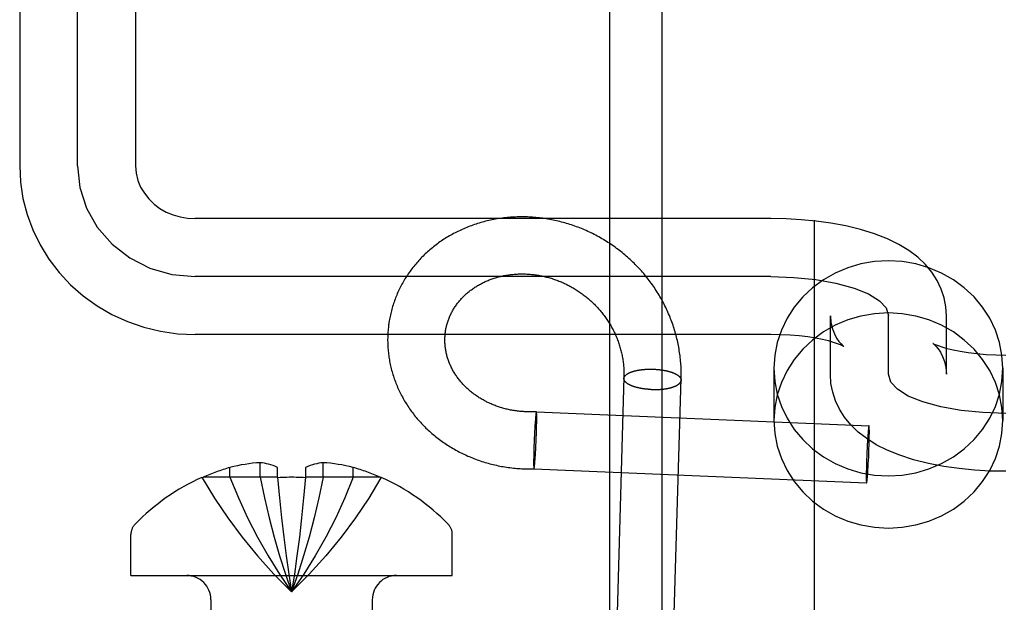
# Model space of a CAD drawing. Header units: inches. Extents: x 0 to 304, y 0 to 196.
# Tile 43 of 98: x 90.89 to 91.561, y 103.534 to 103.931. Entities that reach past the tile are written whole.
import ezdxf

# ---------------------------------------------------------------- set-up
doc = ezdxf.new("R2010")
doc.units = ezdxf.units.IN
doc.header["$LTSCALE"] = 16.696429
doc.header["$MEASUREMENT"] = 0
doc.linetypes.add('HIDDEN', pattern=[0.2, 0.1, -0.1])
doc.layers.add('DEFAULT_2', color=8, linetype='HIDDEN')
doc.layers.add('MAIN_DOOR_ASSEMBLY', color=7, linetype='CONTINUOUS')

msp = doc.modelspace()

# ---------------------------------------------------------------- linework, layer by layer
at = {"layer": 'DEFAULT_2', "color": 8, "linetype": 'HIDDEN'}
for p, q in [((91.54199, 106.43097), (91.54199, 101.18097)), ((90.88999, 104.64442), (90.88999, 103.83108)), ((90.92949, 103.83108), (90.92949, 104.64412)), ((90.96899, 104.64442), (90.96899, 103.83108)), ((91.29199, 103.95359), (91.29199, 103.0139)), ((91.40199, 103.79514), (91.00949, 103.79514)), ((91.40199, 103.75564), (91.00949, 103.75564)), ((91.44249, 103.68909), (91.44249, 103.72902)), ((91.48199, 103.68909), (91.48199, 103.72902)), ((91.52149, 103.68909), (91.52149, 103.72902)), ((91.40199, 103.71614), (91.00949, 103.71614)), ((91.40399, 103.69316), (91.40399, 103.65759)), ((91.55999, 103.69316), (91.55999, 103.65759)), ((91.30176, 103.68623), (91.30178, 103.68645)), ((91.34075, 103.68504), (91.34073, 103.68481)), ((91.24211, 103.66361), (91.46878, 103.65406)), ((91.24134, 103.65705), (91.24124, 103.65567)), ((91.24142, 103.65811), (91.24134, 103.65705)), ((91.24148, 103.6589), (91.24142, 103.65811)), ((91.24154, 103.65964), (91.24148, 103.6589)), ((91.24159, 103.66016), (91.24154, 103.65964)), ((91.24163, 103.66065), (91.24159, 103.66016)), ((91.24168, 103.6611), (91.24163, 103.66065)), ((91.24171, 103.66138), (91.24168, 103.6611)), ((91.24174, 103.66165), (91.24171, 103.66138)), ((91.24176, 103.6619), (91.24174, 103.66165)), ((91.24183, 103.66245), (91.24181, 103.66224)), ((91.24229, 103.66224), (91.24228, 103.66245)), ((91.2423, 103.66202), (91.24229, 103.66224)), ((91.24231, 103.66178), (91.2423, 103.66202)), ((91.24232, 103.66152), (91.24231, 103.66178)), ((91.24231, 103.65592), (91.24233, 103.65727)), ((91.24232, 103.66125), (91.24232, 103.66152)), ((91.24233, 103.66081), (91.24232, 103.66125)), ((91.24234, 103.66033), (91.24233, 103.66081)), ((91.24233, 103.65727), (91.24234, 103.65832)), ((91.24234, 103.65983), (91.24234, 103.66033)), ((91.24234, 103.6591), (91.24234, 103.65983)), ((91.24234, 103.65832), (91.24234, 103.6591)), ((91.24092, 103.6502), (91.2408, 103.64793)), ((91.24104, 103.65239), (91.24092, 103.6502)), ((91.24115, 103.65421), (91.24104, 103.65239)), ((91.24124, 103.65567), (91.24115, 103.65421)), ((91.2421, 103.64823), (91.24218, 103.65049)), ((91.24218, 103.65049), (91.24224, 103.65267)), ((91.24224, 103.65267), (91.24228, 103.65447)), ((91.24228, 103.65447), (91.24231, 103.65592)), ((91.46817, 103.64965), (91.46811, 103.64886)), ((91.46824, 103.65038), (91.46817, 103.64965)), ((91.46828, 103.65089), (91.46824, 103.65038)), ((91.46833, 103.65137), (91.46828, 103.65089)), ((91.46837, 103.65181), (91.46833, 103.65137)), ((91.4684, 103.65208), (91.46837, 103.65181)), ((91.46843, 103.65233), (91.4684, 103.65208)), ((91.46846, 103.65257), (91.46843, 103.65233)), ((91.46849, 103.65279), (91.46846, 103.65257)), ((91.46896, 103.6527), (91.46895, 103.65291)), ((91.46897, 103.65247), (91.46896, 103.6527)), ((91.46898, 103.65222), (91.46897, 103.65247)), ((91.46899, 103.65196), (91.46898, 103.65222)), ((91.46899, 103.65168), (91.46899, 103.65196)), ((91.469, 103.65123), (91.46899, 103.65168)), ((91.46901, 103.65075), (91.469, 103.65123)), ((91.46901, 103.65023), (91.46901, 103.65075)), ((91.46901, 103.64948), (91.46901, 103.65023)), ((91.46901, 103.64868), (91.46901, 103.64948)), ((91.24068, 103.6453), (91.24057, 103.64266)), ((91.2408, 103.64793), (91.24068, 103.6453)), ((91.24177, 103.64034), (91.2419, 103.64296)), ((91.2419, 103.64296), (91.24201, 103.64561)), ((91.24201, 103.64561), (91.2421, 103.64823)), ((91.46774, 103.64338), (91.46761, 103.64118)), ((91.46785, 103.6452), (91.46774, 103.64338)), ((91.46795, 103.64666), (91.46785, 103.6452)), ((91.46803, 103.6478), (91.46795, 103.64666)), ((91.46811, 103.64886), (91.46803, 103.6478)), ((91.46884, 103.64065), (91.4689, 103.64287)), ((91.4689, 103.64287), (91.46895, 103.64472)), ((91.46895, 103.64472), (91.46898, 103.64621)), ((91.46898, 103.64621), (91.469, 103.64761)), ((91.469, 103.64761), (91.46901, 103.64868)), ((91.2404, 103.63777), (91.24034, 103.6356)), ((91.24047, 103.64004), (91.2404, 103.63777)), ((91.24057, 103.64266), (91.24047, 103.64004)), ((91.24152, 103.63561), (91.24164, 103.63778)), ((91.24164, 103.63778), (91.24177, 103.64034)), ((91.46737, 103.63621), (91.46725, 103.63351)), ((91.46749, 103.63888), (91.46737, 103.63621)), ((91.46761, 103.64118), (91.46749, 103.63888)), ((91.46866, 103.63565), (91.46876, 103.63832)), ((91.46876, 103.63832), (91.46884, 103.64065)), ((91.24025, 103.63099), (91.24024, 103.62994)), ((91.24024, 103.62994), (91.24024, 103.62916)), ((91.24027, 103.63234), (91.24025, 103.63099)), ((91.24029, 103.6338), (91.24027, 103.63234)), ((91.24034, 103.6356), (91.24029, 103.6338)), ((91.24108, 103.62917), (91.24114, 103.62995)), ((91.24114, 103.62995), (91.24122, 103.631)), ((91.24122, 103.631), (91.24132, 103.63235)), ((91.24132, 103.63235), (91.24141, 103.63381)), ((91.24141, 103.63381), (91.24152, 103.63561)), ((91.46715, 103.63084), (91.46707, 103.62851)), ((91.46725, 103.63351), (91.46715, 103.63084)), ((91.4683, 103.62798), (91.46842, 103.63028)), ((91.46842, 103.63028), (91.46855, 103.63295)), ((91.46855, 103.63295), (91.46866, 103.63565)), ((91.03329, 103.6189), (91.03329, 103.62561)), ((91.0539, 103.6189), (91.0539, 103.62886)), ((91.06579, 103.6189), (91.06579, 103.62561)), ((91.08479, 103.62561), (91.08479, 103.6189)), ((91.09669, 103.6189), (91.09669, 103.62886)), ((91.11729, 103.6189), (91.11729, 103.62561)), ((91.24024, 103.62916), (91.24024, 103.62844)), ((91.24024, 103.62844), (91.24024, 103.62793)), ((91.24024, 103.62793), (91.24024, 103.62746)), ((91.24024, 103.62746), (91.24025, 103.62702)), ((91.24025, 103.62702), (91.24026, 103.62674)), ((91.24026, 103.62674), (91.24027, 103.62649)), ((91.24027, 103.62649), (91.24027, 103.62624)), ((91.24027, 103.62624), (91.24028, 103.62602)), ((91.24028, 103.62602), (91.24029, 103.62581)), ((91.24047, 103.62465), (91.46714, 103.6151)), ((91.24074, 103.62582), (91.24077, 103.62602)), ((91.24082, 103.62649), (91.24085, 103.62675)), ((91.24085, 103.62675), (91.24088, 103.62702)), ((91.24088, 103.62702), (91.24093, 103.62746)), ((91.24093, 103.62746), (91.24097, 103.62794)), ((91.24097, 103.62794), (91.24102, 103.62844)), ((91.24102, 103.62844), (91.24108, 103.62917)), ((91.46694, 103.62294), (91.46692, 103.62155)), ((91.46697, 103.62444), (91.46694, 103.62294)), ((91.46701, 103.62628), (91.46697, 103.62444)), ((91.46707, 103.62851), (91.46701, 103.62628)), ((91.46797, 103.6225), (91.46806, 103.62396)), ((91.46806, 103.62396), (91.46817, 103.62578)), ((91.46817, 103.62578), (91.4683, 103.62798)), ((91.01429, 103.6189), (91.01444, 103.61864)), ((91.01444, 103.61864), (91.01504, 103.6189)), ((91.06579, 103.6189), (91.01504, 103.6189)), ((91.06579, 103.6189), (91.0671, 103.60473)), ((91.06579, 103.6189), (91.06582, 103.61864)), ((91.08479, 103.6189), (91.08348, 103.60473)), ((91.08479, 103.6189), (91.08477, 103.61864)), ((91.13555, 103.6189), (91.08479, 103.6189)), ((91.13615, 103.61864), (91.13555, 103.6189)), ((91.13629, 103.6189), (91.13615, 103.61864)), ((91.46691, 103.62048), (91.4669, 103.61968)), ((91.4669, 103.61968), (91.46691, 103.61893)), ((91.46692, 103.62155), (91.46691, 103.62048)), ((91.46691, 103.61893), (91.46691, 103.61841)), ((91.46691, 103.61841), (91.46691, 103.61793)), ((91.46691, 103.61793), (91.46692, 103.61748)), ((91.46692, 103.61748), (91.46693, 103.6172)), ((91.46693, 103.6172), (91.46693, 103.61694)), ((91.46693, 103.61694), (91.46694, 103.61669)), ((91.46694, 103.61669), (91.46695, 103.61646)), ((91.46695, 103.61646), (91.46696, 103.61625)), ((91.46742, 103.61637), (91.46745, 103.61659)), ((91.46745, 103.61659), (91.46748, 103.61683)), ((91.46748, 103.61683), (91.46751, 103.61708)), ((91.46751, 103.61708), (91.46754, 103.61735)), ((91.46754, 103.61735), (91.46758, 103.61779)), ((91.46758, 103.61779), (91.46763, 103.61827)), ((91.46763, 103.61827), (91.46768, 103.61878)), ((91.46768, 103.61878), (91.46774, 103.61951)), ((91.46774, 103.61951), (91.4678, 103.6203)), ((91.4678, 103.6203), (91.46788, 103.62136)), ((91.46788, 103.62136), (91.46797, 103.6225)), ((91.06708, 103.60494), (91.06851, 103.5912)), ((91.08351, 103.60494), (91.08208, 103.5912)), ((91.06849, 103.59137), (91.07003, 103.57806)), ((91.0821, 103.59137), (91.08056, 103.57806)), ((90.96579, 103.55197), (90.96579, 103.57997)), ((91.07001, 103.57818), (91.07167, 103.56529)), ((91.08057, 103.57818), (91.07892, 103.56529)), ((91.18479, 103.55197), (91.18479, 103.57997)), ((91.07167, 103.56529), (91.07342, 103.5529)), ((91.07893, 103.56537), (91.07717, 103.5529)), ((90.96579, 103.55197), (91.18479, 103.55197)), ((91.07717, 103.55294), (91.07529, 103.5409)), ((91.02029, 103.53547), (91.02029, 103.31197)), ((91.13029, 103.53547), (91.13029, 103.31197))]:
    msp.add_line(p, q, dxfattribs=at)
for points in [[(90.88999, 103.83108), (90.89055, 103.81992), (90.89224, 103.80885), (90.89504, 103.79798), (90.89894, 103.78741), (90.9039, 103.77724), (90.90987, 103.76757), (90.91682, 103.75849), (90.92466, 103.7501), (90.93334, 103.74248), (90.94277, 103.73571), (90.95286, 103.72986), (90.9635, 103.72499), (90.9746, 103.72115), (90.98604, 103.71837), (90.9977, 103.7167), (91.00949, 103.71614)], [(90.92949, 103.83108), (90.93101, 103.81643), (90.93552, 103.80233), (90.94285, 103.78933), (90.95292, 103.77774), (90.96498, 103.76839), (90.97874, 103.76143), (90.99367, 103.75713), (91.00949, 103.75564)], [(90.96899, 103.83108), (90.96939, 103.82606), (90.97055, 103.82123), (90.97242, 103.81664), (90.97493, 103.81239), (90.978, 103.80853), (90.98155, 103.8051), (90.98553, 103.80214), (90.98988, 103.79966), (90.99451, 103.7977), (90.99938, 103.79629), (91.0044, 103.79543), (91.00949, 103.79514)], [(91.34078, 103.68619), (91.3408, 103.68738), (91.34081, 103.68857), (91.34081, 103.68976), (91.34079, 103.69095), (91.34076, 103.69213), (91.34071, 103.69332), (91.34066, 103.69451), (91.34058, 103.6957), (91.3405, 103.69688), (91.3404, 103.69807), (91.34029, 103.69925), (91.34016, 103.70043), (91.34002, 103.70161), (91.33987, 103.70279), (91.3397, 103.70397), (91.33952, 103.70515), (91.33933, 103.70632), (91.33913, 103.7075), (91.33891, 103.70867), (91.33867, 103.70983), (91.33843, 103.711), (91.33817, 103.71216), (91.3379, 103.71332), (91.33761, 103.71448), (91.33731, 103.71563), (91.337, 103.71678), (91.33667, 103.71793), (91.33634, 103.71908), (91.33598, 103.72022), (91.33562, 103.72135), (91.33524, 103.72249), (91.33486, 103.72362), (91.33445, 103.72474), (91.33404, 103.72586), (91.33361, 103.72698), (91.33317, 103.72809), (91.33272, 103.72919), (91.33225, 103.7303), (91.33177, 103.73139), (91.33128, 103.73248), (91.33078, 103.73357), (91.33027, 103.73465), (91.32974, 103.73573), (91.3292, 103.7368), (91.32865, 103.73786), (91.32809, 103.73892), (91.32751, 103.73997), (91.32693, 103.74101), (91.32633, 103.74205), (91.32572, 103.74309), (91.3251, 103.74411), (91.32446, 103.74513), (91.32382, 103.74614), (91.32316, 103.74715), (91.3225, 103.74815), (91.32182, 103.74914), (91.32113, 103.75012), (91.32043, 103.7511), (91.31972, 103.75206), (91.319, 103.75302), (91.31826, 103.75398), (91.31752, 103.75492), (91.31677, 103.75586), (91.316, 103.75679), (91.31523, 103.75771), (91.31444, 103.75862), (91.31365, 103.75952), (91.31284, 103.76041), (91.31203, 103.7613), (91.31121, 103.76217), (91.31037, 103.76304), (91.30953, 103.7639), (91.30868, 103.76475), (91.30782, 103.76559), (91.30694, 103.76642), (91.30606, 103.76724), (91.30518, 103.76805), (91.30428, 103.76885), (91.30337, 103.76964), (91.30246, 103.77042), (91.30153, 103.77119), (91.3006, 103.77196), (91.29966, 103.77271), (91.29871, 103.77345), (91.29776, 103.77418), (91.29679, 103.7749), (91.29582, 103.7756), (91.29484, 103.7763), (91.29386, 103.77699), (91.29286, 103.77767), (91.29186, 103.77833), (91.29086, 103.77899), (91.28984, 103.77963), (91.28882, 103.78026), (91.28779, 103.78088), (91.28676, 103.78149), (91.28572, 103.78209), (91.28467, 103.78268), (91.28362, 103.78325), (91.28256, 103.78381), (91.2815, 103.78437), (91.28043, 103.78491), (91.27935, 103.78543), (91.27827, 103.78595), (91.27719, 103.78645), (91.2761, 103.78695), (91.275, 103.78743), (91.2739, 103.78789), (91.2728, 103.78835), (91.27169, 103.78879), (91.27057, 103.78923), (91.26946, 103.78964), (91.26834, 103.79005), (91.26721, 103.79044), (91.26608, 103.79083), (91.26495, 103.7912), (91.26382, 103.79155), (91.26268, 103.7919), (91.26154, 103.79223), (91.26039, 103.79255), (91.25925, 103.79285), (91.2581, 103.79315), (91.25695, 103.79343), (91.25579, 103.79369), (91.25464, 103.79395), (91.25348, 103.79419), (91.25232, 103.79442), (91.25116, 103.79464), (91.25, 103.79484), (91.24883, 103.79503), (91.24767, 103.79521), (91.2465, 103.79538), (91.24534, 103.79553), (91.24417, 103.79567), (91.243, 103.79579), (91.24184, 103.79591), (91.24067, 103.79601), (91.2395, 103.79609), (91.23834, 103.79617), (91.23717, 103.79623), (91.236, 103.79628), (91.23484, 103.79631), (91.23367, 103.79633), (91.23251, 103.79634), (91.23135, 103.79634), (91.23018, 103.79632), (91.22903, 103.79629), (91.22787, 103.79625), (91.22671, 103.7962), (91.22556, 103.79613), (91.22441, 103.79605), (91.22326, 103.79595), (91.22211, 103.79585), (91.22096, 103.79573), (91.21982, 103.7956), (91.21868, 103.79545), (91.21755, 103.79529), (91.21642, 103.79513), (91.21529, 103.79494), (91.21416, 103.79475), (91.21304, 103.79454), (91.21192, 103.79432), (91.21081, 103.79409), (91.2097, 103.79384), (91.20859, 103.79359), (91.20749, 103.79332), (91.2064, 103.79303), (91.2053, 103.79274), (91.20422, 103.79244), (91.20314, 103.79212), (91.20206, 103.79179), (91.20099, 103.79145), (91.19992, 103.79109), (91.19886, 103.79073), (91.19781, 103.79035), (91.19676, 103.78996), (91.19572, 103.78956), (91.19469, 103.78915), (91.19366, 103.78872), (91.19264, 103.78829), (91.19162, 103.78784), (91.19061, 103.78738), (91.18961, 103.78692), (91.18861, 103.78644), (91.18763, 103.78594), (91.18665, 103.78544), (91.18567, 103.78493), (91.18471, 103.78441), (91.18375, 103.78387), (91.1828, 103.78333), (91.18186, 103.78277), (91.18093, 103.78221), (91.18, 103.78163), (91.17908, 103.78105), (91.17818, 103.78045), (91.17728, 103.77984), (91.17639, 103.77923), (91.1755, 103.7786), (91.17463, 103.77797)], [(91.52149, 103.72902), (91.52111, 103.73508), (91.51995, 103.74114), (91.518, 103.74711), (91.51524, 103.75293), (91.51164, 103.75858), (91.50722, 103.76392), (91.50199, 103.76889), (91.49595, 103.77345), (91.48911, 103.77761), (91.48138, 103.78137), (91.47252, 103.78482), (91.46288, 103.78777), (91.45297, 103.79015), (91.4428, 103.79203), (91.43267, 103.79342), (91.4225, 103.79438), (91.41223, 103.79495), (91.40199, 103.79514)], [(91.17463, 103.77797), (91.17377, 103.77732), (91.17291, 103.77667), (91.17207, 103.776), (91.17123, 103.77533), (91.1704, 103.77465), (91.16959, 103.77396), (91.16878, 103.77326), (91.16798, 103.77255), (91.16719, 103.77183), (91.16641, 103.7711), (91.16565, 103.77037), (91.16489, 103.76962), (91.16414, 103.76887), (91.16341, 103.76811), (91.16268, 103.76734), (91.16196, 103.76657), (91.16126, 103.76578), (91.16056, 103.76499), (91.15988, 103.76419), (91.15921, 103.76339), (91.15855, 103.76257), (91.1579, 103.76175), (91.15726, 103.76092), (91.15663, 103.76009), (91.15601, 103.75925), (91.15541, 103.7584), (91.15481, 103.75754), (91.15423, 103.75668), (91.15366, 103.75581), (91.1531, 103.75494), (91.15255, 103.75406), (91.15202, 103.75317), (91.15149, 103.75228), (91.15098, 103.75138), (91.15048, 103.75048), (91.14999, 103.74957), (91.14952, 103.74866), (91.14905, 103.74774), (91.1486, 103.74681), (91.14816, 103.74588), (91.14773, 103.74495), (91.14732, 103.74401), (91.14692, 103.74307), (91.14653, 103.74212), (91.14615, 103.74117), (91.14578, 103.74021), (91.14543, 103.73925), (91.14509, 103.73829), (91.14476, 103.73732), (91.14445, 103.73635), (91.14414, 103.73537), (91.14386, 103.73439), (91.14358, 103.73341), (91.14331, 103.73243), (91.14306, 103.73144), (91.14282, 103.73045), (91.1426, 103.72946), (91.14239, 103.72846), (91.14219, 103.72746), (91.142, 103.72646), (91.14183, 103.72546), (91.14166, 103.72445), (91.14152, 103.72344), (91.14142, 103.72275)], [(91.55999, 103.69316), (91.5594, 103.70206), (91.55772, 103.7107), (91.55491, 103.71915), (91.55105, 103.72722), (91.54617, 103.7348), (91.54037, 103.74177), (91.53371, 103.74802), (91.5263, 103.75348), (91.51823, 103.75806), (91.50965, 103.76169), (91.50065, 103.76432), (91.49139, 103.76592), (91.48199, 103.76645), (91.47258, 103.76592), (91.46332, 103.76432), (91.45433, 103.76169), (91.44574, 103.75806), (91.43768, 103.75348), (91.43027, 103.74802), (91.4236, 103.74177), (91.4178, 103.7348), (91.41292, 103.72722), (91.40906, 103.71915), (91.40625, 103.7107), (91.40457, 103.70206), (91.40399, 103.69316)], [(91.18009, 103.71768), (91.18016, 103.71819), (91.18026, 103.71886), (91.18038, 103.71953), (91.1805, 103.7202), (91.18064, 103.72087), (91.18079, 103.72153), (91.18095, 103.72219), (91.18112, 103.72285), (91.1813, 103.72351), (91.18149, 103.72416), (91.1817, 103.72481), (91.18191, 103.72546), (91.18214, 103.7261), (91.18238, 103.72674), (91.18262, 103.72738), (91.18288, 103.72801), (91.18315, 103.72864), (91.18343, 103.72926), (91.18372, 103.72988), (91.18402, 103.73049), (91.18433, 103.7311), (91.18465, 103.73171), (91.18498, 103.73231), (91.18532, 103.73291), (91.18567, 103.7335), (91.18603, 103.73408), (91.18639, 103.73466), (91.18677, 103.73524), (91.18716, 103.7358), (91.18756, 103.73637), (91.18796, 103.73693), (91.18838, 103.73748), (91.18881, 103.73802), (91.18924, 103.73856), (91.18968, 103.7391), (91.19013, 103.73962), (91.19059, 103.74015), (91.19106, 103.74066), (91.19154, 103.74117), (91.19202, 103.74167), (91.19251, 103.74217), (91.19302, 103.74266), (91.19353, 103.74314), (91.19404, 103.74361), (91.19457, 103.74408), (91.1951, 103.74454), (91.19564, 103.745), (91.19619, 103.74544), (91.19675, 103.74588), (91.19731, 103.74632), (91.19788, 103.74674), (91.19846, 103.74716), (91.19904, 103.74757), (91.19963, 103.74798), (91.20023, 103.74837), (91.20083, 103.74876), (91.20144, 103.74914), (91.20206, 103.74951), (91.20268, 103.74988), (91.20331, 103.75023), (91.20395, 103.75058), (91.20459, 103.75092), (91.20524, 103.75126), (91.2059, 103.75158), (91.20655, 103.7519), (91.20722, 103.75221), (91.20789, 103.75251), (91.20857, 103.7528), (91.20925, 103.75308), (91.20994, 103.75336), (91.21063, 103.75362), (91.21132, 103.75388), (91.21203, 103.75413), (91.21273, 103.75437), (91.21344, 103.7546), (91.21416, 103.75483), (91.21488, 103.75504), (91.2156, 103.75525), (91.21633, 103.75545), (91.21706, 103.75563), (91.2178, 103.75581), (91.21854, 103.75598), (91.21928, 103.75614), (91.22003, 103.7563), (91.22078, 103.75644), (91.22153, 103.75657), (91.22229, 103.7567), (91.22305, 103.75682), (91.22381, 103.75692), (91.22457, 103.75702), (91.22534, 103.75711), (91.22611, 103.75719), (91.22689, 103.75726), (91.22766, 103.75732), (91.22844, 103.75737), (91.22922, 103.75741), (91.23, 103.75744), (91.23078, 103.75746), (91.23157, 103.75748), (91.23235, 103.75748), (91.23314, 103.75748), (91.23393, 103.75746), (91.23472, 103.75744), (91.23551, 103.7574), (91.2363, 103.75736), (91.23709, 103.75731), (91.23789, 103.75724), (91.23868, 103.75717), (91.23947, 103.75709), (91.24027, 103.757), (91.24106, 103.7569), (91.24185, 103.75679), (91.24265, 103.75667), (91.24344, 103.75654), (91.24423, 103.7564), (91.24503, 103.75625), (91.24582, 103.75609), (91.24661, 103.75593), (91.2474, 103.75575), (91.24819, 103.75556), (91.24897, 103.75537), (91.24976, 103.75516), (91.25054, 103.75495), (91.25133, 103.75473), (91.25211, 103.75449), (91.25289, 103.75425), (91.25366, 103.754), (91.25444, 103.75374), (91.25521, 103.75347), (91.25598, 103.75319), (91.25675, 103.7529), (91.25751, 103.7526), (91.25827, 103.7523), (91.25903, 103.75198), (91.25979, 103.75166), (91.26054, 103.75132), (91.26129, 103.75098), (91.26204, 103.75063), (91.26278, 103.75027), (91.26352, 103.7499), (91.26425, 103.74952), (91.26498, 103.74913), (91.26571, 103.74873), (91.26643, 103.74833), (91.26715, 103.74792), (91.26787, 103.7475), (91.26857, 103.74707), (91.26928, 103.74663), (91.26998, 103.74618), (91.27067, 103.74572), (91.27136, 103.74526), (91.27205, 103.74479), (91.27273, 103.74431), (91.2734, 103.74382), (91.27407, 103.74332), (91.27474, 103.74282), (91.27539, 103.74231), (91.27605, 103.74179), (91.27669, 103.74126), (91.27733, 103.74073), (91.27796, 103.74018), (91.27859, 103.73963), (91.27921, 103.73907), (91.27983, 103.73851), (91.28044, 103.73794), (91.28104, 103.73736), (91.28163, 103.73677), (91.28222, 103.73618), (91.2828, 103.73558), (91.28337, 103.73497), (91.28394, 103.73435), (91.2845, 103.73373), (91.28505, 103.7331), (91.2856, 103.73247), (91.28613, 103.73183), (91.28666, 103.73118), (91.28718, 103.73053), (91.2877, 103.72987), (91.2882, 103.7292), (91.2887, 103.72853), (91.28919, 103.72785), (91.28967, 103.72716), (91.29015, 103.72647), (91.29061, 103.72578), (91.29107, 103.72508), (91.29151, 103.72437), (91.29195, 103.72366), (91.29238, 103.72294), (91.29281, 103.72222), (91.29322, 103.72149), (91.29362, 103.72076), (91.29402, 103.72002), (91.29441, 103.71928), (91.29478, 103.71853), (91.29515, 103.71778), (91.29551, 103.71703), (91.29586, 103.71627), (91.2962, 103.7155), (91.29653, 103.71473)], [(91.40199, 103.75564), (91.41753, 103.75513), (91.43247, 103.75363), (91.44626, 103.75119), (91.45856, 103.74784), (91.46847, 103.74383), (91.47584, 103.73925), (91.48041, 103.73428), (91.48199, 103.72902)], [(91.55999, 103.65759), (91.5594, 103.66649), (91.55772, 103.67513), (91.55491, 103.68358), (91.55105, 103.69165), (91.54617, 103.69923), (91.54037, 103.7062), (91.53371, 103.71245), (91.5263, 103.71791), (91.51823, 103.72249), (91.50965, 103.72612), (91.50065, 103.72875), (91.49139, 103.73035), (91.48199, 103.73088), (91.47258, 103.73035), (91.46332, 103.72875), (91.45433, 103.72612), (91.44574, 103.72249), (91.43768, 103.71791), (91.43027, 103.71245), (91.4236, 103.7062), (91.4178, 103.69923), (91.41292, 103.69165), (91.40906, 103.68358), (91.40625, 103.67513), (91.40457, 103.66649), (91.40399, 103.65759)], [(91.44249, 103.72902), (91.44285, 103.72434), (91.4438, 103.72017), (91.44517, 103.71657), (91.44674, 103.71363), (91.44831, 103.71137), (91.44971, 103.70976), (91.45077, 103.70874), (91.45144, 103.7082), (91.45168, 103.70803), (91.45167, 103.70803)], [(91.14142, 103.72275), (91.14133, 103.72204), (91.14122, 103.72104), (91.14111, 103.72003), (91.14102, 103.71903), (91.14095, 103.71802), (91.14088, 103.71701), (91.14083, 103.716), (91.14079, 103.71499), (91.14077, 103.71398), (91.14075, 103.71297), (91.14075, 103.71196), (91.14077, 103.71095), (91.14079, 103.70994), (91.14083, 103.70893), (91.14088, 103.70792), (91.14095, 103.70691), (91.14103, 103.70589), (91.14112, 103.70488), (91.14122, 103.70387), (91.14134, 103.70287), (91.14147, 103.70186), (91.14161, 103.70085), (91.14176, 103.69984), (91.14193, 103.69884), (91.14211, 103.69784), (91.14231, 103.69684), (91.14251, 103.69584), (91.14273, 103.69484), (91.14297, 103.69384), (91.14321, 103.69285), (91.14347, 103.69186), (91.14374, 103.69087), (91.14402, 103.68988), (91.14432, 103.6889), (91.14463, 103.68791), (91.14495, 103.68694), (91.14528, 103.68596), (91.14563, 103.68499), (91.14599, 103.68402), (91.14636, 103.68305), (91.14674, 103.68209), (91.14714, 103.68113), (91.14755, 103.68018), (91.14797, 103.67923), (91.14841, 103.67828), (91.14885, 103.67734), (91.14931, 103.6764), (91.14978, 103.67547), (91.15026, 103.67454), (91.15076, 103.67362), (91.15126, 103.6727), (91.15178, 103.67179), (91.15231, 103.67088), (91.15285, 103.66997), (91.15341, 103.66908), (91.15397, 103.66819), (91.15455, 103.6673), (91.15514, 103.66642), (91.15574, 103.66554), (91.15635, 103.66468), (91.15698, 103.66381), (91.15761, 103.66296), (91.15826, 103.66211), (91.15891, 103.66127), (91.15958, 103.66043), (91.16026, 103.6596), (91.16095, 103.65878), (91.16165, 103.65796), (91.16237, 103.65716), (91.16309, 103.65636), (91.16382, 103.65556), (91.16456, 103.65478), (91.16532, 103.654), (91.16608, 103.65323), (91.16686, 103.65247), (91.16764, 103.65172), (91.16844, 103.65097), (91.16924, 103.65024), (91.17006, 103.64951), (91.17088, 103.64879), (91.17171, 103.64808), (91.17256, 103.64737), (91.17341, 103.64668), (91.17427, 103.64599), (91.17514, 103.64532), (91.17602, 103.64465), (91.17691, 103.644), (91.17781, 103.64335), (91.17872, 103.64271), (91.17963, 103.64208), (91.18056, 103.64146), (91.18149, 103.64085), (91.18243, 103.64026), (91.18338, 103.63967), (91.18433, 103.63909), (91.1853, 103.63852), (91.18627, 103.63796), (91.18725, 103.63741), (91.18824, 103.63687), (91.18923, 103.63635), (91.19023, 103.63583), (91.19124, 103.63533), (91.19226, 103.63483), (91.19328, 103.63435), (91.19431, 103.63387), (91.19535, 103.63341), (91.19639, 103.63296), (91.19744, 103.63252), (91.19849, 103.63209), (91.19955, 103.63167), (91.20062, 103.63127), (91.20169, 103.63087), (91.20277, 103.63049), (91.20385, 103.63012), (91.20494, 103.62976), (91.20604, 103.62941), (91.20713, 103.62908), (91.20824, 103.62875), (91.20935, 103.62844), (91.21046, 103.62814), (91.21158, 103.62785), (91.2127, 103.62757), (91.21382, 103.62731), (91.21495, 103.62706), (91.21609, 103.62682), (91.21722, 103.62659), (91.21836, 103.62637), (91.21951, 103.62617), (91.22066, 103.62598), (91.22181, 103.6258), (91.22296, 103.62563), (91.22411, 103.62548), (91.22527, 103.62534), (91.22643, 103.62521), (91.2276, 103.62509), (91.22876, 103.62499), (91.22993, 103.6249), (91.2311, 103.62482), (91.23227, 103.62476), (91.23344, 103.6247), (91.23462, 103.62466), (91.23579, 103.62463), (91.23697, 103.62462), (91.23814, 103.62462), (91.23932, 103.62463), (91.24047, 103.62465)], [(91.24211, 103.66361), (91.24131, 103.66357), (91.2405, 103.66353), (91.23969, 103.66351), (91.23888, 103.66349), (91.23807, 103.66348), (91.23726, 103.66348), (91.23646, 103.66349), (91.23565, 103.66351), (91.23484, 103.66354), (91.23404, 103.66358), (91.23324, 103.66362), (91.23244, 103.66368), (91.23164, 103.66375), (91.23084, 103.66382), (91.23005, 103.66391), (91.22925, 103.664), (91.22846, 103.6641), (91.22768, 103.66421), (91.22689, 103.66434), (91.22611, 103.66447), (91.22533, 103.6646), (91.22455, 103.66475), (91.22378, 103.66491), (91.22301, 103.66507), (91.22224, 103.66525), (91.22148, 103.66543), (91.22072, 103.66562), (91.21996, 103.66583), (91.21921, 103.66604), (91.21846, 103.66625), (91.21771, 103.66648), (91.21697, 103.66672), (91.21623, 103.66696), (91.2155, 103.66721), (91.21477, 103.66747), (91.21405, 103.66774), (91.21333, 103.66802), (91.21262, 103.6683), (91.21191, 103.6686), (91.21121, 103.6689), (91.21051, 103.66921), (91.20981, 103.66953), (91.20913, 103.66985), (91.20844, 103.67019), (91.20777, 103.67053), (91.2071, 103.67088), (91.20643, 103.67123), (91.20577, 103.6716), (91.20512, 103.67197), (91.20447, 103.67235), (91.20383, 103.67274), (91.2032, 103.67313), (91.20257, 103.67353), (91.20195, 103.67394), (91.20133, 103.67435), (91.20072, 103.67478), (91.20012, 103.67521), (91.19953, 103.67564), (91.19894, 103.67609), (91.19836, 103.67653), (91.19779, 103.67699), (91.19722, 103.67745), (91.19666, 103.67792), (91.19611, 103.6784), (91.19557, 103.67888), (91.19503, 103.67937), (91.19451, 103.67986), (91.19399, 103.68036), (91.19347, 103.68087), (91.19297, 103.68138), (91.19247, 103.6819), (91.19199, 103.68243), (91.19151, 103.68296), (91.19104, 103.68349), (91.19057, 103.68403), (91.19012, 103.68458), (91.18967, 103.68513), (91.18924, 103.68569), (91.18881, 103.68625), (91.18839, 103.68681), (91.18798, 103.68739), (91.18758, 103.68796), (91.18719, 103.68854), (91.1868, 103.68913), (91.18643, 103.68972), (91.18607, 103.69032), (91.18571, 103.69092), (91.18537, 103.69152), (91.18503, 103.69213), (91.1847, 103.69274), (91.18439, 103.69336), (91.18408, 103.69398), (91.18378, 103.6946), (91.1835, 103.69523), (91.18322, 103.69586), (91.18295, 103.69649), (91.1827, 103.69713), (91.18245, 103.69777), (91.18221, 103.69842), (91.18199, 103.69906), (91.18177, 103.69971), (91.18157, 103.70037), (91.18137, 103.70102), (91.18119, 103.70168), (91.18102, 103.70234), (91.18086, 103.703), (91.18071, 103.70367), (91.18057, 103.70433), (91.18044, 103.705), (91.18032, 103.70567), (91.18021, 103.70634), (91.18011, 103.70701), (91.18003, 103.70769), (91.17996, 103.70836), (91.17989, 103.70904), (91.17984, 103.70971), (91.1798, 103.71039), (91.17977, 103.71107), (91.17976, 103.71174), (91.17975, 103.71242), (91.17975, 103.7131), (91.17977, 103.71378), (91.1798, 103.71445), (91.17984, 103.71513), (91.17989, 103.7158), (91.17995, 103.71648), (91.18003, 103.71715), (91.18009, 103.71768)], [(91.29653, 103.71473), (91.29685, 103.71396), (91.29716, 103.71319), (91.29746, 103.71241), (91.29776, 103.71162), (91.29804, 103.71084), (91.29831, 103.71005), (91.29857, 103.70925), (91.29883, 103.70846), (91.29907, 103.70766), (91.2993, 103.70685), (91.29953, 103.70605), (91.29974, 103.70524), (91.29994, 103.70443), (91.30013, 103.70362), (91.30031, 103.7028), (91.30049, 103.70198), (91.30065, 103.70116), (91.3008, 103.70034), (91.30094, 103.69952), (91.30107, 103.69869), (91.30119, 103.69787), (91.3013, 103.69704), (91.3014, 103.69621), (91.30149, 103.69538), (91.30157, 103.69455), (91.30163, 103.69371), (91.30169, 103.69288), (91.30174, 103.69205), (91.30177, 103.69121), (91.3018, 103.69038), (91.30181, 103.68954), (91.30181, 103.68871), (91.30181, 103.68787), (91.30179, 103.68704), (91.2871, 103.18479)], [(91.45167, 103.70803), (91.45144, 103.70817), (91.45067, 103.70856), (91.44931, 103.70917), (91.4473, 103.70994), (91.44461, 103.71084), (91.44119, 103.7118), (91.43709, 103.71276), (91.43234, 103.71369), (91.427, 103.71451), (91.42119, 103.7152), (91.415, 103.71571), (91.40858, 103.71603), (91.40199, 103.71614)], [(91.51299, 103.7097), (91.5124, 103.71002), (91.51233, 103.71006), (91.5127, 103.70979), (91.51345, 103.70915), (91.51454, 103.70807), (91.51591, 103.70642), (91.51743, 103.70417), (91.51891, 103.7013), (91.52021, 103.69781), (91.52113, 103.69372), (91.52149, 103.68909)], [(91.56199, 103.70197), (91.5552, 103.70209), (91.54859, 103.70242), (91.54223, 103.70297), (91.53627, 103.70369), (91.53084, 103.70457), (91.52604, 103.70553), (91.52195, 103.70653), (91.51861, 103.70751), (91.51603, 103.7084), (91.51418, 103.70915), (91.51299, 103.7097)], [(91.30178, 103.68645), (91.3018, 103.68656), (91.30182, 103.68666), (91.30185, 103.68677), (91.30188, 103.68687), (91.30191, 103.68698), (91.30195, 103.68708), (91.30199, 103.68719), (91.30204, 103.68729), (91.30209, 103.6874), (91.30215, 103.6875), (91.30221, 103.6876), (91.30228, 103.68771), (91.30235, 103.68781), (91.30243, 103.68791), (91.30251, 103.68801), (91.30259, 103.68811), (91.30268, 103.68821), (91.30277, 103.68831), (91.30287, 103.68841), (91.30297, 103.68851), (91.30308, 103.6886), (91.30319, 103.6887), (91.30331, 103.6888), (91.30343, 103.68889), (91.30355, 103.68899), (91.30368, 103.68908), (91.30381, 103.68917), (91.30394, 103.68926), (91.30408, 103.68936), (91.30423, 103.68945), (91.30438, 103.68954), (91.30453, 103.68962), (91.30468, 103.68971), (91.30484, 103.6898), (91.30501, 103.68988), (91.30518, 103.68997), (91.30535, 103.69005), (91.30552, 103.69013), (91.3057, 103.69021), (91.30589, 103.69029), (91.30607, 103.69037), (91.30626, 103.69045), (91.30646, 103.69053), (91.30665, 103.6906), (91.30685, 103.69068), (91.30706, 103.69075), (91.30727, 103.69082), (91.30748, 103.69089), (91.30769, 103.69096), (91.30791, 103.69103), (91.30813, 103.6911), (91.30835, 103.69116), (91.30858, 103.69123), (91.30881, 103.69129), (91.30904, 103.69135), (91.30927, 103.69141), (91.30951, 103.69147), (91.30975, 103.69153), (91.31, 103.69159), (91.31024, 103.69164), (91.31049, 103.69169), (91.31074, 103.69175), (91.311, 103.6918), (91.31126, 103.69185), (91.31151, 103.69189), (91.31178, 103.69194), (91.31204, 103.69198), (91.3123, 103.69203), (91.31257, 103.69207), (91.31284, 103.69211), (91.31311, 103.69215), (91.31339, 103.69218), (91.31366, 103.69222), (91.31394, 103.69225), (91.31422, 103.69229), (91.3145, 103.69232), (91.31478, 103.69235), (91.31507, 103.69237), (91.31535, 103.6924), (91.31564, 103.69242), (91.31593, 103.69245), (91.31622, 103.69247), (91.31651, 103.69249), (91.3168, 103.6925), (91.31709, 103.69252), (91.31738, 103.69253), (91.31768, 103.69255), (91.31797, 103.69256), (91.31827, 103.69257), (91.31857, 103.69258), (91.31887, 103.69258), (91.31916, 103.69259), (91.31946, 103.69259), (91.31976, 103.69259), (91.32006, 103.69259), (91.32036, 103.69259), (91.32066, 103.69259), (91.32096, 103.69258), (91.32126, 103.69257), (91.32156, 103.69257), (91.32186, 103.69256), (91.32216, 103.69254)], [(91.32216, 103.69254), (91.32246, 103.69253), (91.32276, 103.69252), (91.32306, 103.6925), (91.32336, 103.69248), (91.32366, 103.69246), (91.32395, 103.69244), (91.32425, 103.69242), (91.32455, 103.69239), (91.32484, 103.69236), (91.32514, 103.69234), (91.32543, 103.69231), (91.32572, 103.69228), (91.32602, 103.69224), (91.32631, 103.69221), (91.3266, 103.69217), (91.32688, 103.69213), (91.32717, 103.6921), (91.32746, 103.69206), (91.32774, 103.69201), (91.32802, 103.69197), (91.3283, 103.69192), (91.32858, 103.69188), (91.32886, 103.69183), (91.32913, 103.69178), (91.32941, 103.69173), (91.32968, 103.69168), (91.32995, 103.69162), (91.33022, 103.69157), (91.33048, 103.69151), (91.33075, 103.69145), (91.33101, 103.69139), (91.33127, 103.69133), (91.33152, 103.69127), (91.33178, 103.69121), (91.33203, 103.69114), (91.33228, 103.69108), (91.33252, 103.69101), (91.33277, 103.69094), (91.33301, 103.69087), (91.33324, 103.6908), (91.33348, 103.69073), (91.33371, 103.69065), (91.33394, 103.69058), (91.33417, 103.6905), (91.33439, 103.69042), (91.33461, 103.69035), (91.33483, 103.69027), (91.33504, 103.69019), (91.33525, 103.6901), (91.33546, 103.69002), (91.33566, 103.68994), (91.33586, 103.68985), (91.33606, 103.68977), (91.33626, 103.68968), (91.33644, 103.68959), (91.33663, 103.6895), (91.33681, 103.68942), (91.33699, 103.68932), (91.33717, 103.68923), (91.33734, 103.68914), (91.33751, 103.68905), (91.33767, 103.68895), (91.33783, 103.68886), (91.33799, 103.68876), (91.33814, 103.68867), (91.33829, 103.68857), (91.33843, 103.68847), (91.33857, 103.68838), (91.33871, 103.68828), (91.33884, 103.68818), (91.33897, 103.68808), (91.33909, 103.68798), (91.33921, 103.68788), (91.33932, 103.68777), (91.33943, 103.68767), (91.33954, 103.68757), (91.33964, 103.68747), (91.33974, 103.68736), (91.33983, 103.68726), (91.33992, 103.68715), (91.34, 103.68705), (91.34008, 103.68694), (91.34016, 103.68684), (91.34023, 103.68673), (91.3403, 103.68663), (91.34036, 103.68652), (91.34042, 103.68641), (91.34047, 103.68631), (91.34052, 103.6862), (91.34056, 103.68609), (91.3406, 103.68599), (91.34063, 103.68588), (91.34066, 103.68577), (91.34069, 103.68566), (91.34071, 103.68556), (91.34073, 103.68545), (91.34074, 103.68534), (91.34074, 103.68524), (91.34075, 103.68513), (91.34075, 103.68506)], [(91.40399, 103.69316), (91.40457, 103.68426), (91.40625, 103.67562), (91.40906, 103.66717), (91.41292, 103.6591), (91.4178, 103.65153), (91.4236, 103.64456), (91.43027, 103.6383), (91.43768, 103.63284), (91.44574, 103.62827), (91.45433, 103.62463), (91.46332, 103.622), (91.47258, 103.6204), (91.48199, 103.61987), (91.49139, 103.6204), (91.50065, 103.622), (91.50965, 103.62463), (91.51823, 103.62827), (91.5263, 103.63284), (91.53371, 103.6383), (91.54037, 103.64456), (91.54617, 103.65153), (91.55105, 103.6591), (91.55491, 103.66717), (91.55772, 103.67562), (91.5594, 103.68426), (91.55999, 103.69316)], [(91.32035, 103.67871), (91.32005, 103.67873), (91.31975, 103.67874), (91.31945, 103.67876), (91.31915, 103.67878), (91.31885, 103.6788), (91.31855, 103.67882), (91.31826, 103.67884), (91.31796, 103.67887), (91.31766, 103.67889), (91.31737, 103.67892), (91.31708, 103.67895), (91.31678, 103.67898), (91.31649, 103.67902), (91.3162, 103.67905), (91.31591, 103.67909), (91.31562, 103.67912), (91.31534, 103.67916), (91.31505, 103.6792), (91.31477, 103.67925), (91.31449, 103.67929), (91.31421, 103.67933), (91.31393, 103.67938), (91.31365, 103.67943), (91.31337, 103.67948), (91.3131, 103.67953), (91.31283, 103.67958), (91.31256, 103.67964), (91.31229, 103.67969), (91.31203, 103.67975), (91.31176, 103.67981), (91.3115, 103.67986), (91.31124, 103.67993), (91.31099, 103.67999), (91.31073, 103.68005), (91.31048, 103.68012), (91.31023, 103.68018), (91.30999, 103.68025), (91.30974, 103.68032), (91.3095, 103.68039), (91.30926, 103.68046), (91.30903, 103.68053), (91.3088, 103.68061), (91.30857, 103.68068), (91.30834, 103.68076), (91.30812, 103.68083), (91.3079, 103.68091), (91.30768, 103.68099), (91.30747, 103.68107), (91.30725, 103.68115), (91.30705, 103.68124), (91.30684, 103.68132), (91.30664, 103.68141), (91.30645, 103.68149), (91.30625, 103.68158), (91.30606, 103.68167), (91.30588, 103.68175), (91.30569, 103.68184), (91.30552, 103.68193), (91.30534, 103.68203), (91.30517, 103.68212), (91.305, 103.68221), (91.30484, 103.6823), (91.30468, 103.6824), (91.30452, 103.68249), (91.30437, 103.68259), (91.30422, 103.68269), (91.30408, 103.68278), (91.30394, 103.68288), (91.3038, 103.68298), (91.30367, 103.68308), (91.30354, 103.68318), (91.30342, 103.68328), (91.3033, 103.68338), (91.30319, 103.68348), (91.30307, 103.68359), (91.30297, 103.68369), (91.30287, 103.68379), (91.30277, 103.6839), (91.30268, 103.684), (91.30259, 103.68411), (91.3025, 103.68421), (91.30242, 103.68432), (91.30235, 103.68442), (91.30228, 103.68453), (91.30221, 103.68463), (91.30215, 103.68474), (91.30209, 103.68484), (91.30204, 103.68495), (91.30199, 103.68506), (91.30195, 103.68517), (91.30191, 103.68527), (91.30187, 103.68538), (91.30184, 103.68549), (91.30182, 103.68559), (91.3018, 103.6857), (91.30178, 103.68581), (91.30177, 103.68592), (91.30176, 103.68602), (91.30176, 103.68613), (91.30176, 103.6862)], [(91.32035, 103.67871), (91.32065, 103.6787), (91.32095, 103.67869), (91.32125, 103.67868), (91.32155, 103.67868), (91.32185, 103.67867), (91.32215, 103.67867), (91.32245, 103.67867), (91.32275, 103.67867), (91.32305, 103.67867), (91.32334, 103.67867), (91.32364, 103.67868), (91.32394, 103.67868), (91.32424, 103.67869), (91.32453, 103.6787), (91.32483, 103.67871), (91.32512, 103.67872), (91.32542, 103.67874), (91.32571, 103.67875), (91.326, 103.67877), (91.32629, 103.67879), (91.32658, 103.67881), (91.32687, 103.67884), (91.32716, 103.67886), (91.32744, 103.67889), (91.32773, 103.67891), (91.32801, 103.67894), (91.32829, 103.67897), (91.32857, 103.679), (91.32885, 103.67904), (91.32912, 103.67907), (91.32939, 103.67911), (91.32967, 103.67915), (91.32994, 103.67919), (91.3302, 103.67923), (91.33047, 103.67927), (91.33073, 103.67932), (91.33099, 103.67936), (91.33125, 103.67941), (91.33151, 103.67946), (91.33176, 103.67951), (91.33201, 103.67956), (91.33226, 103.67962), (91.33251, 103.67967), (91.33275, 103.67973), (91.333, 103.67979), (91.33323, 103.67984), (91.33347, 103.6799), (91.3337, 103.67997), (91.33393, 103.68003), (91.33416, 103.68009), (91.33438, 103.68016), (91.3346, 103.68023), (91.33482, 103.6803), (91.33503, 103.68036), (91.33524, 103.68044), (91.33545, 103.68051), (91.33565, 103.68058), (91.33585, 103.68066), (91.33605, 103.68073), (91.33625, 103.68081), (91.33644, 103.68089), (91.33662, 103.68096), (91.33681, 103.68104), (91.33698, 103.68113), (91.33716, 103.68121), (91.33733, 103.68129), (91.3375, 103.68138), (91.33766, 103.68146), (91.33782, 103.68155), (91.33798, 103.68164), (91.33813, 103.68172), (91.33828, 103.68181), (91.33842, 103.6819), (91.33856, 103.68199), (91.3387, 103.68209), (91.33883, 103.68218), (91.33896, 103.68227), (91.33908, 103.68237), (91.3392, 103.68246), (91.33932, 103.68256), (91.33943, 103.68265), (91.33953, 103.68275), (91.33964, 103.68285), (91.33973, 103.68295), (91.33983, 103.68305), (91.33992, 103.68315), (91.34, 103.68325), (91.34008, 103.68335), (91.34016, 103.68345), (91.34023, 103.68355), (91.34029, 103.68365), (91.34036, 103.68376), (91.34041, 103.68386), (91.34047, 103.68397), (91.34051, 103.68407), (91.34056, 103.68417), (91.3406, 103.68428), (91.34063, 103.68438), (91.34066, 103.68449), (91.34069, 103.6846), (91.34071, 103.6847), (91.34073, 103.68481)], [(91.32518, 103.1727), (91.32527, 103.17346), (91.32542, 103.17468), (91.32555, 103.1759), (91.32567, 103.17713), (91.32578, 103.17835), (91.32587, 103.17958), (91.32595, 103.1808), (91.32601, 103.18203), (91.32607, 103.18326), (91.34078, 103.68619)], [(91.56199, 103.62297), (91.55137, 103.62317), (91.54074, 103.62379), (91.53022, 103.62482), (91.51977, 103.62631), (91.50924, 103.62834), (91.49915, 103.63088), (91.48975, 103.6339), (91.48122, 103.63735), (91.47377, 103.64111), (91.46719, 103.64523), (91.46138, 103.64974), (91.45635, 103.65463), (91.45213, 103.65982), (91.44867, 103.66529), (91.446, 103.67095), (91.44407, 103.67681), (91.44288, 103.6829), (91.44249, 103.68909)], [(91.56199, 103.66247), (91.54645, 103.66298), (91.5315, 103.66448), (91.51772, 103.66692), (91.50542, 103.67027), (91.49551, 103.67428), (91.48813, 103.67886), (91.48356, 103.68383), (91.48199, 103.68909)], [(91.24211, 103.66361), (91.2421, 103.66361), (91.24209, 103.66361), (91.24208, 103.66359), (91.24207, 103.66358), (91.24206, 103.66356), (91.24204, 103.66353), (91.24203, 103.66351), (91.24202, 103.66347), (91.24201, 103.66343), (91.242, 103.66339), (91.24199, 103.66335), (91.24197, 103.66329), (91.24196, 103.66324), (91.24195, 103.66318), (91.24194, 103.66312), (91.24193, 103.66305), (91.24191, 103.66297), (91.2419, 103.6629), (91.24189, 103.66282), (91.24187, 103.66273), (91.24186, 103.66264), (91.24183, 103.66245)], [(91.24228, 103.66245), (91.24228, 103.66255), (91.24227, 103.66264), (91.24227, 103.66273), (91.24226, 103.66282), (91.24225, 103.6629), (91.24225, 103.66298), (91.24224, 103.66305), (91.24223, 103.66312), (91.24223, 103.66318), (91.24222, 103.66324), (91.24221, 103.6633), (91.24221, 103.66335), (91.2422, 103.66339), (91.24219, 103.66344), (91.24218, 103.66347), (91.24217, 103.66351), (91.24216, 103.66354), (91.24215, 103.66356), (91.24215, 103.66358), (91.24214, 103.66359), (91.24213, 103.66361), (91.24212, 103.66361), (91.24211, 103.66361)], [(91.24181, 103.66224), (91.24179, 103.66213), (91.24176, 103.6619)], [(91.40399, 103.65759), (91.40457, 103.64869), (91.40625, 103.64005), (91.40906, 103.6316), (91.41292, 103.62353), (91.4178, 103.61596), (91.4236, 103.60899), (91.43027, 103.60273), (91.43768, 103.59727), (91.44574, 103.5927), (91.45433, 103.58906), (91.46332, 103.58643), (91.47258, 103.58483), (91.48199, 103.5843), (91.49139, 103.58483), (91.50065, 103.58643), (91.50965, 103.58906), (91.51823, 103.5927), (91.5263, 103.59727), (91.53371, 103.60273), (91.54037, 103.60899), (91.54617, 103.61596), (91.55105, 103.62353), (91.55491, 103.6316), (91.55772, 103.64005), (91.5594, 103.64869), (91.55999, 103.65759)], [(91.46878, 103.65406), (91.46877, 103.65406), (91.46876, 103.65406), (91.46875, 103.65405), (91.46874, 103.65403), (91.46873, 103.65401), (91.46872, 103.65399), (91.46871, 103.65396), (91.46869, 103.65393), (91.46868, 103.65389), (91.46867, 103.65385), (91.46866, 103.65381), (91.46865, 103.65375), (91.46863, 103.6537), (91.46862, 103.65364), (91.46861, 103.65357), (91.4686, 103.65351), (91.46858, 103.65343), (91.46857, 103.65335), (91.46856, 103.65327), (91.46854, 103.65319), (91.46853, 103.65309), (91.46852, 103.653), (91.4685, 103.6529), (91.46849, 103.65279)], [(91.46895, 103.65291), (91.46895, 103.65301), (91.46894, 103.65311), (91.46893, 103.6532), (91.46893, 103.65328), (91.46892, 103.65336), (91.46892, 103.65344), (91.46891, 103.65351), (91.4689, 103.65358), (91.46889, 103.65365), (91.46889, 103.65371), (91.46888, 103.65376), (91.46887, 103.65381), (91.46886, 103.65386), (91.46886, 103.6539), (91.46885, 103.65393), (91.46884, 103.65397), (91.46883, 103.65399), (91.46882, 103.65402), (91.46881, 103.65404), (91.4688, 103.65405), (91.46879, 103.65406), (91.46878, 103.65406), (91.46878, 103.65406)], [(91.0539, 103.62886), (91.05133, 103.62867), (91.04875, 103.62842), (91.04617, 103.62811), (91.04359, 103.62773), (91.04101, 103.6273), (91.03843, 103.6268), (91.03586, 103.62623), (91.03329, 103.62561)], [(91.06579, 103.62561), (91.06421, 103.62627), (91.06265, 103.62686), (91.06114, 103.62736), (91.05965, 103.62779), (91.05819, 103.62815), (91.05675, 103.62845), (91.05532, 103.62868), (91.0539, 103.62886)], [(91.09669, 103.62886), (91.09527, 103.62868), (91.09384, 103.62845), (91.0924, 103.62815), (91.09094, 103.62779), (91.08945, 103.62736), (91.08794, 103.62686), (91.08638, 103.62627), (91.08479, 103.62561)], [(91.11729, 103.62561), (91.11473, 103.62623), (91.11215, 103.6268), (91.10958, 103.6273), (91.107, 103.62773), (91.10442, 103.62811), (91.10184, 103.62842), (91.09926, 103.62867), (91.09669, 103.62886)], [(91.24029, 103.62581), (91.2403, 103.62571), (91.2403, 103.62562), (91.24031, 103.62553), (91.24031, 103.62544), (91.24032, 103.62536), (91.24033, 103.62529), (91.24033, 103.62521), (91.24034, 103.62515), (91.24035, 103.62508), (91.24035, 103.62502), (91.24036, 103.62497), (91.24037, 103.62492), (91.24038, 103.62487), (91.24039, 103.62483), (91.24039, 103.62479), (91.2404, 103.62476), (91.24041, 103.62473), (91.24042, 103.6247), (91.24043, 103.62468), (91.24044, 103.62467), (91.24045, 103.62466), (91.24046, 103.62465), (91.24047, 103.62465)], [(91.24047, 103.62465), (91.24048, 103.62465), (91.24049, 103.62466), (91.2405, 103.62467), (91.24051, 103.62469), (91.24052, 103.62471), (91.24053, 103.62473), (91.24054, 103.62476), (91.24055, 103.62479), (91.24056, 103.62483), (91.24058, 103.62487), (91.24059, 103.62492), (91.2406, 103.62497), (91.24061, 103.62502), (91.24062, 103.62508), (91.24064, 103.62515), (91.24065, 103.62522), (91.24066, 103.62529), (91.24067, 103.62537), (91.24069, 103.62545), (91.2407, 103.62553), (91.24071, 103.62562), (91.24074, 103.62582)], [(91.24077, 103.62602), (91.24078, 103.62613), (91.2408, 103.62625), (91.24082, 103.62649)], [(91.01444, 103.61864), (91.02271, 103.60473), (91.03172, 103.5912), (91.04149, 103.57806), (91.052, 103.56529), (91.06327, 103.5529), (91.07529, 103.5409)], [(91.03329, 103.6189), (91.03899, 103.60494), (91.04521, 103.59137), (91.05195, 103.57818), (91.05921, 103.56537), (91.06699, 103.55294), (91.07529, 103.5409)], [(91.0539, 103.6189), (91.0568, 103.60494), (91.05997, 103.59137), (91.0634, 103.57818), (91.0671, 103.56537), (91.07106, 103.55294), (91.07529, 103.5409)], [(91.07529, 103.6189), (91.0737, 103.61889), (91.07212, 103.61887), (91.07054, 103.61883), (91.06896, 103.61878), (91.06739, 103.61872), (91.06582, 103.61864)], [(91.09669, 103.6189), (91.09379, 103.60494), (91.09062, 103.59137), (91.08719, 103.57818), (91.08349, 103.56537), (91.07952, 103.55294), (91.07529, 103.5409)], [(91.11729, 103.6189), (91.1116, 103.60494), (91.10538, 103.59137), (91.09864, 103.57818), (91.09138, 103.56537), (91.0836, 103.55294), (91.07529, 103.5409)], [(91.08477, 103.61864), (91.0832, 103.61872), (91.08163, 103.61878), (91.08005, 103.61883), (91.07847, 103.61887), (91.07688, 103.61889), (91.07529, 103.6189)], [(91.13615, 103.61864), (91.12788, 103.60473), (91.11887, 103.5912), (91.1091, 103.57806), (91.09858, 103.56529), (91.08731, 103.5529), (91.07529, 103.5409)], [(91.46696, 103.61625), (91.46697, 103.61615), (91.46697, 103.61605), (91.46698, 103.61596), (91.46698, 103.61588), (91.46699, 103.6158), (91.467, 103.61572), (91.467, 103.61565), (91.46701, 103.61558), (91.46702, 103.61551), (91.46703, 103.61545), (91.46703, 103.6154), (91.46704, 103.61535), (91.46705, 103.6153), (91.46706, 103.61526), (91.46707, 103.61522), (91.46708, 103.61519), (91.46708, 103.61517), (91.46709, 103.61514), (91.4671, 103.61512), (91.46711, 103.61511), (91.46712, 103.6151), (91.46713, 103.6151), (91.46714, 103.6151)], [(91.46714, 103.6151), (91.46714, 103.6151), (91.46715, 103.6151), (91.46716, 103.61511), (91.46717, 103.61513), (91.46718, 103.61515), (91.4672, 103.61517), (91.46721, 103.6152), (91.46722, 103.61523), (91.46723, 103.61527), (91.46724, 103.61531), (91.46725, 103.61535), (91.46727, 103.6154), (91.46728, 103.61546), (91.46729, 103.61552), (91.4673, 103.61558), (91.46732, 103.61565), (91.46733, 103.61573), (91.46734, 103.6158), (91.46736, 103.61589), (91.46737, 103.61597), (91.46738, 103.61607), (91.4674, 103.61616), (91.46741, 103.61626), (91.46742, 103.61637)], [(91.07166, 103.56537), (91.07342, 103.55294), (91.07529, 103.5409)]]:
    msp.add_lwpolyline(points, dxfattribs=at)
for centre, radius, start, end in [((91.07529, 103.48311), 0.14856, 106.42263, 113.9292), ((91.07529, 103.48311), 0.14856, 66.0708, 73.57737), ((91.07529, 103.48311), 0.14886, 114.2188, 135.77024), ((91.07529, 103.48311), 0.14886, 44.22976, 65.7812), ((90.97579, 103.57997), 0.01, 135.77024, 180), ((91.17479, 103.57997), 0.01, 0, 44.22976), ((91.00379, 103.53547), 0.0165, 0, 90), ((91.14679, 103.53547), 0.0165, 90, 180)]:
    msp.add_arc(centre, radius, start, end, dxfattribs=at)
at = {"layer": 'MAIN_DOOR_ASSEMBLY', "color": 8, "linetype": 'HIDDEN'}
msp.add_line((91.43149, 113.81197), (91.43149, 93.00197), dxfattribs=at)
at = {"layer": 'MAIN_DOOR_ASSEMBLY', "color": 3, "linetype": 'Continuous'}
msp.add_line((91.32749, 113.65697), (91.32749, 93.15697), dxfattribs=at)

doc.saveas('drawing.dxf')
